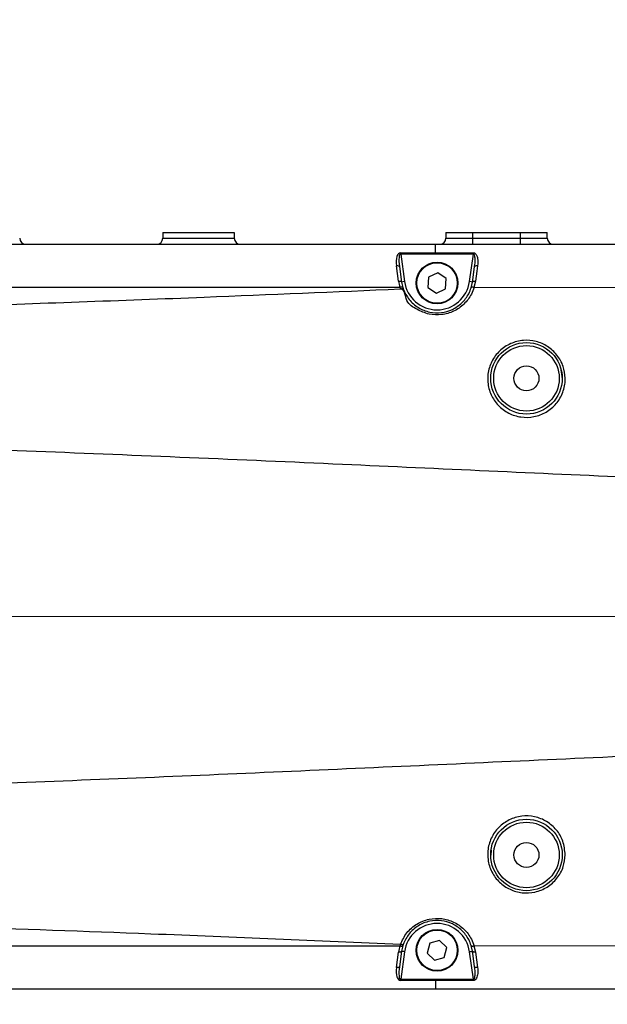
# Model space of a CAD drawing. Header units: millimetres. Extents: x 1654 to 2248, y 5204 to 5624.
# Tile 61 of 81: x 1869 to 1879, y 5536 to 5553. Entities that reach past the tile are written whole.
import ezdxf

# ---------------------------------------------------------------- set-up
doc = ezdxf.new("R2010")
doc.units = ezdxf.units.MM
doc.header["$PDSIZE"] = -1
doc.linetypes.add('CENTERX2', pattern=[20.32, 12.7, -2.54, 2.54, -2.54])
for name, color, linetype in [('运动空间01轨迹1-1', 2, 'Continuous'), ('运动空间02尺寸标注', 3, 'Continuous'), ('运动空间04中心线', 1, 'Continuous'), ('运动空间05模型', 7, 'Continuous')]:
    doc.layers.add(name, color=color, linetype=linetype)
doc.styles.add('PC_TEXTSTYLE2', font='ISOCP.SHX', dxfattribs={"width": 0.707, "bigfont": 'GBCBIG.SHX'})
doc.styles.add('SLDTEXTSTYLE0', font='TXT', dxfattribs={"width": 0.7})
doc.dimstyles.new('SLDDIMSTYLE1', dxfattribs={"dimtxt": 5, "dimasz": 4.08, "dimexe": 1, "dimexo": 0.0625, "dimgap": 0.875, "dimtad": 1, "dimlfac": 10, "dimrnd": 1e-09, "dimzin": 12, "dimdsep": 46, "dimtxsty": 'SLDTEXTSTYLE0', "dimsah": 1, "dimcen": 0.09, "dimadec": 0, "dimazin": 3, "dimtfac": 1, "dimtdec": 3, "dimtofl": 0, "dimtmove": 0, "dimatfit": 3, "dimfxl": 1, "dimfrac": 2, "dimtolj": 1, "dimtzin": 12, "dimarcsym": 0})

# ---------------------------------------------------------------- blocks, each defined once
blk = doc.blocks.new('*D167')
at = {"layer": 'Defpoints', "color": 0}
for p in [(1888.83, 5558.55), (1888.83, 5553.938), (1824.83, 5532.414)]:
    blk.add_point(p, dxfattribs=at)
at = {"layer": '运动空间02尺寸标注', "color": 0, "lineweight": -2}
for p, q in [((1824.83, 5532.476), (1824.83, 5559.55)), ((1888.83, 5554), (1888.83, 5559.55)), ((1828.91, 5558.55), (1884.75, 5558.55))]:
    blk.add_line(p, q, dxfattribs=at)
at = {"layer": '运动空间02尺寸标注', "color": 0}
for points in [[(1828.91, 5559.23), (1828.91, 5557.87), (1824.83, 5558.55)], [(1884.75, 5557.87), (1884.75, 5559.23), (1888.83, 5558.55)]]:
    blk.add_solid(points, dxfattribs=at)
at = {"layer": '运动空间02尺寸标注', "color": 0, "insert": (1856.917, 5564.425), "char_height": 5, "attachment_point": 2, "style": 'PC_TEXTSTYLE2'}
blk.add_mtext('\\A1;640', dxfattribs=at)

msp = doc.modelspace()

# ---------------------------------------------------------------- linework, layer by layer
at = {"layer": '运动空间01轨迹1-1'}
msp.add_arc((1824.829779, 5468.663585), 123.96969, 289.99999841, 179.98431917, dxfattribs=at)
at = {"layer": '运动空间04中心线', "linetype": 'CENTERX2', "lineweight": 18}
msp.add_line((1900.872847, 5542.663586), (1814.782082, 5542.663586), dxfattribs=at)
at = {"layer": '运动空间05模型', "lineweight": 25}
for p, q in [((1871.229776, 5549.113585), (1872.429777, 5549.113585)), ((1871.229776, 5549.113585), (1871.229776, 5549.013592)), ((1872.429777, 5549.113585), (1872.429777, 5549.013592)), ((1875.979776, 5549.113585), (1875.979776, 5549.013592)), ((1875.979776, 5549.113585), (1876.429776, 5549.113585)), ((1876.429776, 5549.013592), (1876.429776, 5549.113585)), ((1876.429776, 5549.113585), (1877.229774, 5549.113585)), ((1877.229774, 5549.013592), (1877.229774, 5549.113585)), ((1877.229774, 5549.113585), (1877.679775, 5549.113585)), ((1877.679775, 5549.013592), (1877.679775, 5549.113585)), ((1858.829775, 5548.913588), (1875.806809, 5548.913588)), ((1871.229776, 5549.013592), (1872.429777, 5549.013592)), ((1875.806809, 5548.913588), (1888.829774, 5548.913588)), ((1875.806809, 5548.77118), (1875.806809, 5548.913588)), ((1875.979776, 5549.013592), (1876.429776, 5549.013592)), ((1876.429776, 5548.913588), (1876.429776, 5549.013592)), ((1876.429776, 5549.013592), (1877.229774, 5549.013592)), ((1877.229774, 5548.913588), (1877.229774, 5549.013592)), ((1877.229774, 5549.013592), (1877.679775, 5549.013592)), ((1875.220028, 5548.77118), (1875.806809, 5548.77118)), ((1875.220028, 5548.750247), (1875.220028, 5548.77118)), ((1875.220028, 5548.750247), (1875.285128, 5548.287036)), ((1875.806809, 5548.750247), (1875.220028, 5548.750247)), ((1876.4395, 5548.750092), (1875.806809, 5548.750247)), ((1876.374424, 5548.287036), (1876.4395, 5548.750092)), ((1875.186101, 5548.294057), (1875.149534, 5548.554255)), ((1875.199047, 5548.540284), (1875.235615, 5548.280086)), ((1875.840986, 5548.435225), (1875.686741, 5548.359109)), ((1875.984019, 5548.33969), (1875.840986, 5548.435225)), ((1875.285128, 5548.287036), (1875.235615, 5548.280086)), ((1875.686741, 5548.359109), (1875.67553, 5548.187472)), ((1875.972811, 5548.168065), (1875.984019, 5548.33969)), ((1876.423937, 5548.280086), (1876.374424, 5548.287036)), ((1876.402402, 5548.184432), (1876.423937, 5548.280086)), ((1876.473463, 5548.294045), (1876.44957, 5548.188616)), ((1875.2085, 5548.189594), (1867.951049, 5548.189594)), ((1875.2085, 5548.189594), (1875.209648, 5548.189737)), ((1875.67553, 5548.187472), (1875.818566, 5548.09195)), ((1875.818566, 5548.09195), (1875.972811, 5548.168065)), ((1876.44957, 5548.188616), (1876.45076, 5548.188461)), ((1882.711211, 5548.179771), (1876.45076, 5548.188461)), ((1877.898011, 5546.844019), (1877.929712, 5546.65475)), ((1876.736579, 5538.661195), (1876.742903, 5538.745852)), ((1875.707284, 5537.184329), (1875.66396, 5537.017877)), ((1875.873098, 5537.23004), (1875.707284, 5537.184329)), ((1875.995592, 5537.109293), (1875.873098, 5537.23004)), ((1867.951049, 5537.137581), (1875.2085, 5537.137581)), ((1875.149534, 5536.77292), (1875.186101, 5537.033118)), ((1875.235615, 5537.04709), (1875.199047, 5536.786892)), ((1875.209648, 5537.137438), (1875.2085, 5537.137581)), ((1875.285128, 5537.040134), (1875.220028, 5536.576928)), ((1875.66396, 5537.017877), (1875.786454, 5536.89713)), ((1875.952268, 5536.942841), (1875.995592, 5537.109293)), ((1876.4395, 5536.577083), (1876.374424, 5537.040134)), ((1876.423937, 5537.04709), (1876.402402, 5537.142743)), ((1876.45076, 5537.138708), (1876.44957, 5537.138553)), ((1876.44957, 5537.138553), (1876.473463, 5537.033124)), ((1876.45076, 5537.138714), (1882.711211, 5537.147398)), ((1876.473463, 5537.033124), (1876.509992, 5536.773188)), ((1875.786454, 5536.89713), (1875.952268, 5536.942841)), ((1875.220028, 5536.576928), (1875.220028, 5536.555995)), ((1875.220028, 5536.576928), (1875.806806, 5536.576928)), ((1875.806809, 5536.555995), (1875.220028, 5536.555995)), ((1875.806806, 5536.576928), (1876.4395, 5536.577083)), ((1875.806809, 5536.555995), (1875.806809, 5536.413588)), ((1875.806809, 5536.413588), (1858.829775, 5536.413588)), ((1888.829774, 5536.413588), (1875.806809, 5536.413588))]:
    msp.add_line(p, q, dxfattribs=at)
at = {"layer": '运动空间05模型', "lineweight": 25, "flags": 128}
for points in [[(1876.4395, 5548.750092), (1876.4395, 5548.752786), (1876.439503, 5548.75548), (1876.439503, 5548.758151), (1876.439506, 5548.760809), (1876.439506, 5548.76342), (1876.439506, 5548.766007), (1876.439509, 5548.768534), (1876.439509, 5548.771013)], [(1875.149534, 5548.554255), (1875.158853, 5548.554958), (1875.167844, 5548.554899), (1875.17618, 5548.554064), (1875.183568, 5548.552491), (1875.18974, 5548.550238), (1875.194481, 5548.547377), (1875.19762, 5548.544015), (1875.199047, 5548.540284)], [(1876.423937, 5548.280086), (1876.43475, 5548.357023), (1876.460466, 5548.54001)], [(1876.460466, 5548.54001), (1876.461894, 5548.543753), (1876.465032, 5548.547114), (1876.469776, 5548.549975), (1876.475951, 5548.552228), (1876.483339, 5548.553802), (1876.491678, 5548.554625), (1876.500669, 5548.554696), (1876.509992, 5548.553981)], [(1876.509992, 5548.553981), (1876.497332, 5548.463894), (1876.473463, 5548.294045)], [(1875.186101, 5548.294057), (1875.195423, 5548.29476), (1875.204412, 5548.294701), (1875.212747, 5548.293866), (1875.220135, 5548.292293), (1875.22631, 5548.29004), (1875.231049, 5548.287179), (1875.23419, 5548.283829), (1875.235615, 5548.280086)], [(1876.423937, 5548.280086), (1876.425362, 5548.283817), (1876.428503, 5548.287179), (1876.433245, 5548.29004), (1876.43942, 5548.292293), (1876.446811, 5548.293866), (1876.455149, 5548.294701), (1876.464141, 5548.29476), (1876.473463, 5548.294045)], [(1875.216842, 5548.164321), (1875.225437, 5548.166718), (1875.233746, 5548.16847), (1875.241498, 5548.169519), (1875.248433, 5548.169829), (1875.254324, 5548.169388), (1875.258977, 5548.16822), (1875.262234, 5548.16636), (1875.263992, 5548.163868)], [(1875.235615, 5537.04709), (1875.23419, 5537.043352), (1875.231049, 5537.039991), (1875.22631, 5537.037136), (1875.220135, 5537.034877), (1875.212747, 5537.033303), (1875.204412, 5537.032475), (1875.195423, 5537.032409), (1875.186101, 5537.033118)], [(1875.263992, 5537.163307), (1875.262234, 5537.160815), (1875.258977, 5537.15895), (1875.254324, 5537.157781), (1875.248433, 5537.157346), (1875.241498, 5537.157656), (1875.233746, 5537.158705), (1875.225437, 5537.160458), (1875.216842, 5537.162854)], [(1875.285128, 5537.040134), (1875.275469, 5537.041487), (1875.26618, 5537.042792), (1875.257621, 5537.043996), (1875.250116, 5537.045051), (1875.243959, 5537.045915), (1875.239385, 5537.046559), (1875.236565, 5537.046958), (1875.235615, 5537.04709)], [(1876.374424, 5537.040134), (1876.384083, 5537.041487), (1876.393372, 5537.042792), (1876.401931, 5537.043996), (1876.409433, 5537.045051), (1876.415593, 5537.045915), (1876.420167, 5537.046559), (1876.422984, 5537.046958), (1876.423937, 5537.04709)], [(1876.473463, 5537.033124), (1876.464141, 5537.032415), (1876.455149, 5537.032475), (1876.446811, 5537.033309), (1876.43942, 5537.034877), (1876.433245, 5537.037136), (1876.428503, 5537.039991), (1876.425362, 5537.043352), (1876.423937, 5537.04709)], [(1876.460466, 5536.78716), (1876.43475, 5536.970146), (1876.423937, 5537.04709)], [(1875.199047, 5536.786892), (1875.19762, 5536.783154), (1875.194481, 5536.779793), (1875.18974, 5536.776938), (1875.183568, 5536.774679), (1875.17618, 5536.773111), (1875.167844, 5536.772276), (1875.158853, 5536.772211), (1875.149534, 5536.77292)], [(1876.509992, 5536.773188), (1876.500669, 5536.772479), (1876.491678, 5536.772545), (1876.483339, 5536.773379), (1876.475951, 5536.774947), (1876.469776, 5536.7772), (1876.465032, 5536.780061), (1876.461894, 5536.783417), (1876.460466, 5536.78716)], [(1876.4395, 5536.577083), (1876.4395, 5536.574383), (1876.439503, 5536.571695), (1876.439503, 5536.569019), (1876.439506, 5536.566366), (1876.439506, 5536.56375), (1876.439506, 5536.561169), (1876.439509, 5536.558636), (1876.439509, 5536.556156)]]:
    msp.add_lwpolyline(points, dxfattribs=at)
at = {"layer": '运动空间05模型', "lineweight": 25}
for centre, radius in [((1875.829775, 5548.263586), 0.35), ((1875.829775, 5548.263586), 0.34), ((1877.329775, 5546.663586), 0.6), ((1877.329775, 5546.663586), 0.55), ((1877.329775, 5546.663586), 0.21), ((1877.329775, 5538.663586), 0.6), ((1877.329775, 5538.663586), 0.55), ((1877.329775, 5538.663586), 0.21), ((1875.829775, 5537.063586), 0.35), ((1875.829775, 5537.063586), 0.34)]:
    msp.add_circle(centre, radius, dxfattribs=at)
for centre, radius, start, end in [((1868.929775, 5549.013586), 0.1, 180, 270), ((1871.129775, 5549.013586), 0.1, 270, 0), ((1872.529775, 5549.013586), 0.1, 180, 270), ((1875.879775, 5549.013586), 0.1, 270, 0), ((1877.779775, 5549.013586), 0.1, 180, 270), ((1875.829775, 5548.384519), 0.65, 188, 197.4378204), ((1875.829775, 5548.363586), 0.6, 188, 197.2772053), ((1875.829775, 5548.363586), 0.55, 188, 352), ((1875.829775, 5548.380687), 0.65, 197.0974345, 199.4431455), ((1875.829775, 5548.363586), 0.6, 197.2772053, 199.4431455), ((1875.829775, 5536.963586), 0.55, 8, 172), ((1875.829775, 5536.942654), 0.65, 162.5621796, 172), ((1875.829775, 5536.946485), 0.65, 160.5568545, 162.9025655), ((1875.829775, 5536.963586), 0.6, 162.7227947, 172), ((1875.829775, 5536.963586), 0.6, 160.5568545, 162.7227947)]:
    msp.add_arc(centre, radius, start, end, dxfattribs=at)
for centre, major_axis, ratio, start_param, end_param in [((1875.250516, 5548.554253), (-0.038534, 0.216218), 0.454144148, 6.202424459, 7.773220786), ((1875.250516, 5548.533321), (-0.033892, 0.2169), 0.227264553, 6.215620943, 7.78641727), ((1875.250516, 5536.77292), (0.038534, 0.216218), 0.454144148, 1.651557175, 3.222353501), ((1875.250516, 5536.793852), (0.033892, 0.2169), 0.227264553, 1.638360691, 3.209157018)]:
    msp.add_ellipse(centre, major_axis=major_axis, ratio=ratio, start_param=start_param, end_param=end_param, dxfattribs=at)
for points, knots in [([(1875.806809, 5548.77118), (1875.840142, 5548.771176), (1876.006808, 5548.771157), (1876.217708, 5548.771118), (1876.395276, 5548.771034), (1876.439509, 5548.771013)], [0, 0, 0, 0, 0.1580506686, 0.790262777, 1, 1, 1, 1]), ([(1875.806809, 5548.750247), (1875.806809, 5548.753861), (1875.806809, 5548.761088), (1875.806809, 5548.767816), (1875.806809, 5548.77118)], [0, 0, 0, 0, 0.5000406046, 1, 1, 1, 1]), ([(1876.460466, 5548.54001), (1876.465067, 5548.580571), (1876.470912, 5548.632106), (1876.466911, 5548.697266), (1876.46254, 5548.725889), (1876.45345, 5548.743056), (1876.448491, 5548.74792), (1876.444476, 5548.749982), (1876.441302, 5548.750304), (1876.439766, 5548.750123), (1876.4395, 5548.750092)], [0, 0, 0, 0, 0.550830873, 0.699843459, 0.887103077, 0.937636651, 0.95883434, 0.979581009, 0.996464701, 1, 1, 1, 1]), ([(1876.439509, 5548.771013), (1876.442591, 5548.770832), (1876.451484, 5548.770307), (1876.465115, 5548.764326), (1876.486191, 5548.745899), (1876.500895, 5548.714912), (1876.517462, 5548.648223), (1876.513265, 5548.595272), (1876.509992, 5548.553981)], [0, 0, 0, 0, 0.034212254, 0.09873491, 0.162695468, 0.356879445, 0.498501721, 1, 1, 1, 1]), ([(1867.734519, 5547.87208), (1869.131304, 5547.921737), (1871.625801, 5548.010417), (1874.119487, 5548.117291), (1875.216842, 5548.164321)], [0, 0, 0, 0, 0.559946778, 1, 1, 1, 1]), ([(1875.256849, 5548.185386), (1875.256788, 5548.185566), (1875.256598, 5548.186131), (1875.255359, 5548.188511), (1875.250909, 5548.19178), (1875.24011, 5548.193779), (1875.22583, 5548.19334), (1875.215041, 5548.190938), (1875.209648, 5548.189737)], [0, 0, 0, 0, 0.0215321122, 0.0676560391, 0.3009195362, 0.5340073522, 0.7670224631, 1, 1, 1, 1]), ([(1876.45076, 5548.188461), (1876.436958, 5548.15093), (1876.399347, 5548.048653), (1876.28852, 5547.903147), (1876.114244, 5547.781076), (1875.909216, 5547.721713), (1875.689391, 5547.728582), (1875.488999, 5547.821983), (1875.288601, 5547.932304), (1875.293662, 5548.164322), (1875.216843, 5548.164321), (1875.216842, 5548.164321)], [0, 0, 0, 0, 0.07613835, 0.207487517, 0.334903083, 0.461061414, 0.588950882, 0.72193019, 0.860957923, 0.999998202, 1, 1, 1, 1]), ([(1875.263992, 5548.163868), (1875.292585, 5548.102434), (1875.349719, 5547.979676), (1875.510029, 5547.842444), (1875.701346, 5547.765857), (1875.902707, 5547.757268), (1876.09242, 5547.812425), (1876.253246, 5547.92439), (1876.355111, 5548.057512), (1876.389805, 5548.150623), (1876.402402, 5548.184432)], [0, 0, 0, 0, 0.139428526, 0.278602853, 0.411608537, 0.539505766, 0.665709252, 0.793264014, 0.924933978, 1, 1, 1, 1]), ([(1876.44957, 5548.188616), (1876.444179, 5548.189829), (1876.433396, 5548.192255), (1876.419125, 5548.192727), (1876.408335, 5548.190776), (1876.403892, 5548.1875), (1876.402653, 5548.185171), (1876.402462, 5548.184608), (1876.402402, 5548.184432)], [0, 0, 0, 0, 0.233066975, 0.46608299, 0.699246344, 0.93259211, 0.97891027, 1, 1, 1, 1]), ([(1877.979511, 5546.664239), (1877.979543, 5546.658161), (1877.979956, 5546.578502), (1877.950603, 5546.424728), (1877.8371, 5546.231195), (1877.666041, 5546.087403), (1877.458134, 5546.00876), (1877.236592, 5546.002862), (1877.025825, 5546.069751), (1876.849115, 5546.201817), (1876.725898, 5546.384151), (1876.676795, 5546.57095), (1876.680071, 5546.763059), (1876.737358, 5546.951275), (1876.871753, 5547.13186), (1877.058948, 5547.256807), (1877.275031, 5547.311548), (1877.49323, 5547.292945), (1877.691859, 5547.206095), (1877.851144, 5547.059698), (1877.957362, 5546.871776), (1877.972299, 5546.731817), (1877.979511, 5546.664239)], [0, 0, 0, 0, 0.004529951, 0.059365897, 0.11366943, 0.167385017, 0.220746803, 0.273955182, 0.327085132, 0.380152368, 0.433236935, 0.486575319, 0.520649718, 0.575566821, 0.63057327, 0.685396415, 0.73903186, 0.791340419, 0.84322617, 0.895837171, 0.949706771, 1, 1, 1, 1]), ([(1893.864853, 5544.599678), (1892.22976, 5544.609729), (1888.95896, 5544.629835), (1884.053996, 5544.786854), (1879.149646, 5544.991607), (1874.167704, 5545.224472), (1869.107803, 5545.442576), (1863.969393, 5545.617579), (1860.542746, 5545.644293), (1858.829775, 5545.657648)], [0, 0, 0, 0, 0.1399318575, 0.2799161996, 0.4199577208, 0.5600255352, 0.7067433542, 0.8534018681, 1, 1, 1, 1]), ([(1858.829775, 5539.669533), (1860.464874, 5539.681699), (1863.735704, 5539.706034), (1868.640611, 5539.867175), (1873.544941, 5540.074087), (1878.526879, 5540.307098), (1883.586799, 5540.523219), (1888.725271, 5540.694067), (1892.151888, 5540.716352), (1893.864853, 5540.727492)], [0, 0, 0, 0, 0.139933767, 0.279921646, 0.419965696, 0.560033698, 0.706749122, 0.853403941, 1, 1, 1, 1]), ([(1877.979511, 5538.662936), (1877.972558, 5538.59674), (1877.957864, 5538.456842), (1877.850683, 5538.265672), (1877.684469, 5538.115074), (1877.47722, 5538.029742), (1877.257213, 5538.017634), (1877.048181, 5538.076405), (1876.86957, 5538.198742), (1876.738774, 5538.374102), (1876.680004, 5538.562392), (1876.676518, 5538.75802), (1876.728427, 5538.949225), (1876.855267, 5539.132167), (1877.035724, 5539.262554), (1877.248435, 5539.325907), (1877.46952, 5539.315979), (1877.675118, 5539.23425), (1877.840675, 5539.089961), (1877.958256, 5538.893132), (1877.972206, 5538.742052), (1877.979511, 5538.662936)], [0, 0, 0, 0, 0.049275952, 0.10413994, 0.159088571, 0.213180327, 0.265915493, 0.317826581, 0.370071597, 0.423509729, 0.478103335, 0.514502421, 0.568295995, 0.622186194, 0.675715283, 0.72898233, 0.782152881, 0.835265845, 0.888349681, 0.941532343, 1, 1, 1, 1]), ([(1875.216842, 5537.162854), (1875.24786, 5537.229818), (1875.309892, 5537.363739), (1875.483564, 5537.513136), (1875.69076, 5537.596583), (1875.908862, 5537.605986), (1876.114336, 5537.54595), (1876.288497, 5537.424069), (1876.39935, 5537.278512), (1876.436959, 5537.176237), (1876.45076, 5537.138708)], [0, 0, 0, 0, 0.139041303, 0.278066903, 0.411046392, 0.538936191, 0.665095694, 0.792509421, 0.923861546, 1, 1, 1, 1]), ([(1876.402402, 5537.142743), (1876.389805, 5537.17655), (1876.355109, 5537.269658), (1876.253246, 5537.40278), (1876.092419, 5537.514742), (1875.902708, 5537.569911), (1875.701345, 5537.56131), (1875.510031, 5537.484725), (1875.349717, 5537.347499), (1875.292585, 5537.224742), (1875.263992, 5537.163307)], [0, 0, 0, 0, 0.075062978, 0.206733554, 0.3342889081, 0.4604940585, 0.5883920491, 0.721398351, 0.8605708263, 1, 1, 1, 1]), ([(1875.216842, 5537.162854), (1873.820231, 5537.222621), (1871.326531, 5537.329338), (1868.831981, 5537.416673), (1867.734519, 5537.455095)], [0, 0, 0, 0, 0.560055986, 1, 1, 1, 1]), ([(1875.209648, 5537.137438), (1875.215042, 5537.136241), (1875.225831, 5537.133847), (1875.24011, 5537.133385), (1875.250909, 5537.135395), (1875.255359, 5537.138676), (1875.256598, 5537.141038), (1875.256788, 5537.141604), (1875.256849, 5537.141784)], [0, 0, 0, 0, 0.2329686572, 0.4659956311, 0.6990996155, 0.9323693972, 0.9784673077, 1, 1, 1, 1]), ([(1876.402402, 5537.142743), (1876.402462, 5537.14257), (1876.402654, 5537.142014), (1876.40389, 5537.139641), (1876.408336, 5537.136406), (1876.419125, 5537.134436), (1876.433396, 5537.134924), (1876.444179, 5537.137343), (1876.44957, 5537.138553)], [0, 0, 0, 0, 0.021060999, 0.067432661, 0.300775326, 0.533935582, 0.766951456, 1, 1, 1, 1]), ([(1876.4395, 5536.577083), (1876.440791, 5536.577025), (1876.443232, 5536.576916), (1876.446939, 5536.578325), (1876.450011, 5536.580619), (1876.455145, 5536.586501), (1876.462135, 5536.602472), (1876.469324, 5536.643824), (1876.469675, 5536.70785), (1876.463571, 5536.760424), (1876.460466, 5536.78716)], [0, 0, 0, 0, 0.016883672, 0.031923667, 0.051509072, 0.067692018, 0.136515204, 0.283119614, 0.635431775, 1, 1, 1, 1]), ([(1876.509992, 5536.773188), (1876.51246, 5536.746268), (1876.517392, 5536.692487), (1876.5072, 5536.625929), (1876.48655, 5536.583104), (1876.46898, 5536.565466), (1876.453887, 5536.557488), (1876.444306, 5536.5566), (1876.439509, 5536.556156)], [0, 0, 0, 0, 0.330217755, 0.659690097, 0.810550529, 0.894060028, 0.946954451, 1, 1, 1, 1]), ([(1875.806806, 5536.576928), (1875.806806, 5536.573314), (1875.806805, 5536.566087), (1875.806808, 5536.559359), (1875.806809, 5536.555995)], [0, 0, 0, 0, 0.500040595, 1, 1, 1, 1]), ([(1876.439509, 5536.556156), (1876.406176, 5536.556142), (1876.23951, 5536.556071), (1876.02861, 5536.556011), (1875.851042, 5536.555998), (1875.806809, 5536.555995)], [0, 0, 0, 0, 0.158050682, 0.790262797, 1, 1, 1, 1])]:
    msp.add_open_spline(points, degree=3, knots=knots, dxfattribs=at)

# ---------------------------------------------------------------- dimensions: what is measured, and where the dimension line sits
at = {"layer": '运动空间02尺寸标注'}
dim = msp.add_linear_dim(base=(1888.829775, 5558.549763), p1=(1824.829775, 5532.413586), p2=(1888.829775, 5553.937928), dimstyle='SLDDIMSTYLE1', override={"dimtxsty": 'PC_TEXTSTYLE2'}, dxfattribs=at)
dim.commit()
dim.dimension.update_dxf_attribs({"geometry": '*D167', "text_midpoint": (1856.917057, 5558.549763), "dimtype": 160})

doc.saveas('drawing.dxf')
